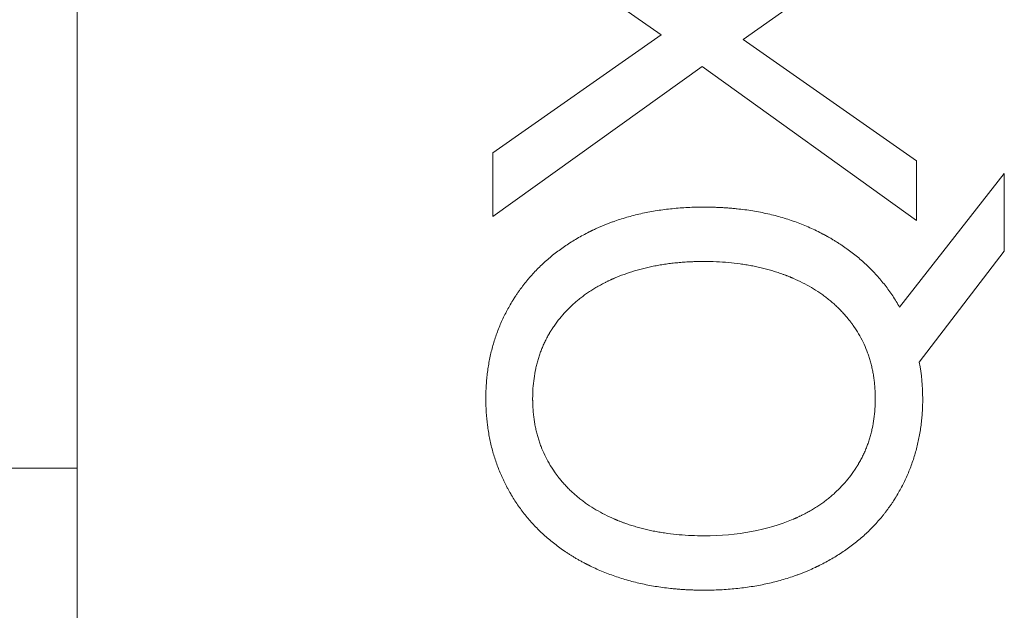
# Model space of a CAD drawing. Header units: inches. Extents: x 830 to 2171, y -969 to 167.
# Tile 11 of 27: x 1858.89 to 1862.31, y -737.78 to -735.73. Entities that reach past the tile are written whole.
import ezdxf

# ---------------------------------------------------------------- set-up
doc = ezdxf.new("R2010")
doc.units = ezdxf.units.IN
doc.header["$LTSCALE"] = 23.1
doc.header["$MEASUREMENT"] = 0
doc.layers.get('0').update_dxf_attribs({"lineweight": 18})

msp = doc.modelspace()

# ---------------------------------------------------------------- linework, layer by layer
at = {"color": 7, "linetype": 'Continuous', "lineweight": 0}
for p, q in [((1859.0899, -738.2874), (1859.0899, -712.3874)), ((1859.0899, -737.2874), (1856.0899, -737.2874))]:
    msp.add_line(p, q, dxfattribs=at)
at = {"color": 32, "linetype": 'Continuous', "lineweight": 0, "true_color": 0xcd6928}
for p, q in [((1860.5336, -735.3735), (1861.1187, -735.7817)), ((1861.4043, -735.7978), (1862.0055, -735.3715)), ((1861.1187, -735.7817), (1860.5336, -736.1919)), ((1862.0055, -736.2201), (1861.4043, -735.7978)), ((1860.5336, -736.4131), (1861.2615, -735.8923)), ((1861.2615, -735.8923), (1862.0055, -736.4272)), ((1860.5336, -736.4131), (1860.5336, -736.1919)), ((1862.0055, -736.2201), (1862.0055, -736.4272)), ((1862.3111, -736.2638), (1861.9472, -736.7283)), ((1862.3111, -736.2638), (1862.3111, -736.5332)), ((1862.0156, -736.9193), (1862.3111, -736.5332))]:
    msp.add_line(p, q, dxfattribs=at)
msp.add_arc((1861.3585, -737.0455), 0.6691, 359.9534, 10.8675, dxfattribs=at)
for points, knots in [([(1861.2675, -736.3804), (1861.2486, -736.3804), (1861.2113, -736.3813), (1861.1571, -736.3854), (1861.1134, -736.391), (1861.0793, -736.3968), (1861.0541, -736.4019), (1861.0294, -736.4076), (1861.0051, -736.4141), (1860.9812, -736.4212), (1860.9617, -736.4276), (1860.9463, -736.4332), (1860.9348, -736.4375), (1860.9235, -736.4419), (1860.9141, -736.4458), (1860.9067, -736.449), (1860.9011, -736.4514), (1860.8956, -736.4539), (1860.8901, -736.4564), (1860.8856, -736.4585), (1860.8819, -736.4603), (1860.8792, -736.4616), (1860.877, -736.4627), (1860.8752, -736.4636), (1860.8738, -736.4642), (1860.8725, -736.4649), (1860.8713, -736.4654), (1860.8704, -736.4659), (1860.8699, -736.4662), (1860.8694, -736.4664), (1860.8691, -736.4666), (1860.8688, -736.4667), (1860.8686, -736.4668), (1860.8685, -736.4669), (1860.8684, -736.4669), (1860.8684, -736.4669)], [0, 0, 0, 0, 0.125, 0.25, 0.375, 0.4375, 0.5, 0.5625, 0.625001, 0.687501, 0.750001, 0.781251, 0.812501, 0.843751, 0.875001, 0.890626, 0.906251, 0.921876, 0.937501, 0.953126, 0.960938, 0.968751, 0.976563, 0.98047, 0.984376, 0.988282, 0.992188, 0.994141, 0.996095, 0.997071, 0.998048, 0.999024, 0.999513, 0.999757, 1, 1, 1, 1]), ([(1861.6808, -736.4739), (1861.6662, -736.4661), (1861.6362, -736.4515), (1861.5893, -736.4325), (1861.5487, -736.4191), (1861.5152, -736.4099), (1861.4896, -736.4037), (1861.4635, -736.3982), (1861.437, -736.3934), (1861.4099, -736.3894), (1861.387, -736.3867), (1861.3684, -736.3848), (1861.3544, -736.3837), (1861.3402, -736.3827), (1861.3283, -736.382), (1861.3187, -736.3815), (1861.3115, -736.3812), (1861.3042, -736.381), (1861.2969, -736.3808), (1861.2909, -736.3806), (1861.286, -736.3805), (1861.2823, -736.3805), (1861.2792, -736.3805), (1861.2768, -736.3804), (1861.2749, -736.3804), (1861.2731, -736.3804), (1861.2715, -736.3804), (1861.2703, -736.3804), (1861.2695, -736.3804), (1861.2689, -736.3804), (1861.2684, -736.3804), (1861.2681, -736.3804), (1861.2678, -736.3804), (1861.2676, -736.3804), (1861.2675, -736.3804), (1861.2675, -736.3804)], [0, 0, 0, 0, 0.125, 0.25, 0.375, 0.4375, 0.5, 0.5625, 0.625, 0.6875, 0.75, 0.78125, 0.8125, 0.84375, 0.875, 0.890625, 0.90625, 0.921875, 0.9375, 0.953125, 0.960938, 0.96875, 0.976563, 0.980469, 0.984375, 0.988281, 0.992188, 0.994141, 0.996094, 0.99707, 0.998047, 0.999023, 0.999512, 0.999756, 1, 1, 1, 1]), ([(1860.8684, -736.4669), (1860.8541, -736.4741), (1860.8263, -736.4892), (1860.787, -736.5138), (1860.7562, -736.5361), (1860.7329, -736.5549), (1860.716, -736.5696), (1860.6997, -736.5847), (1860.684, -736.6004), (1860.669, -736.6166), (1860.657, -736.6305), (1860.6476, -736.6418), (1860.6408, -736.6505), (1860.6341, -736.6593), (1860.6287, -736.6667), (1860.6244, -736.6727), (1860.6212, -736.6773), (1860.6181, -736.6819), (1860.615, -736.6865), (1860.6125, -736.6903), (1860.6104, -736.6934), (1860.6089, -736.6958), (1860.6077, -736.6977), (1860.6067, -736.6993), (1860.606, -736.7005), (1860.6052, -736.7016), (1860.6046, -736.7026), (1860.6041, -736.7034), (1860.6038, -736.7039), (1860.6036, -736.7043), (1860.6034, -736.7046), (1860.6032, -736.7048), (1860.6031, -736.705), (1860.6031, -736.7051), (1860.603, -736.7052), (1860.603, -736.7052)], [0, 0, 0, 0, 0.125, 0.25, 0.375, 0.4375, 0.5, 0.5625, 0.625, 0.6875, 0.75, 0.78125, 0.8125, 0.84375, 0.875, 0.890625, 0.90625, 0.921875, 0.9375, 0.953125, 0.960938, 0.96875, 0.976563, 0.980469, 0.984375, 0.988281, 0.992188, 0.994141, 0.996094, 0.99707, 0.998047, 0.999023, 0.999512, 0.999756, 1, 1, 1, 1]), ([(1861.9472, -736.7283), (1861.9397, -736.7149), (1861.9237, -736.6888), (1861.8971, -736.6517), (1861.8727, -736.6226), (1861.8518, -736.6003), (1861.8355, -736.5841), (1861.8185, -736.5685), (1861.8009, -736.5534), (1861.7825, -736.5388), (1861.7667, -736.5271), (1861.7537, -736.518), (1861.7438, -736.5113), (1861.7337, -736.5047), (1861.7252, -736.4994), (1861.7183, -736.4951), (1861.7131, -736.492), (1861.7078, -736.4889), (1861.7025, -736.4858), (1861.698, -736.4833), (1861.6944, -736.4813), (1861.6917, -736.4798), (1861.6895, -736.4786), (1861.6877, -736.4776), (1861.6863, -736.4768), (1861.6849, -736.4761), (1861.6838, -736.4755), (1861.6829, -736.475), (1861.6823, -736.4747), (1861.6818, -736.4744), (1861.6815, -736.4743), (1861.6812, -736.4741), (1861.681, -736.474), (1861.6809, -736.474), (1861.6808, -736.4739), (1861.6808, -736.4739)], [0, 0, 0, 0, 0.125, 0.25, 0.375, 0.4375, 0.5, 0.5625, 0.625001, 0.687501, 0.750001, 0.781251, 0.812501, 0.843751, 0.875001, 0.890626, 0.906251, 0.921876, 0.937501, 0.953126, 0.960938, 0.968751, 0.976563, 0.98047, 0.984376, 0.988282, 0.992188, 0.994141, 0.996095, 0.997071, 0.998048, 0.999024, 0.999513, 0.999757, 1, 1, 1, 1]), ([(1860.9559, -736.6277), (1860.9671, -736.6229), (1860.99, -736.6138), (1861.0257, -736.6019), (1861.0565, -736.5936), (1861.0818, -736.5878), (1861.1011, -736.5839), (1861.1208, -736.5805), (1861.1407, -736.5775), (1861.161, -736.575), (1861.1782, -736.5733), (1861.1921, -736.5722), (1861.2027, -736.5714), (1861.2133, -736.5708), (1861.2222, -736.5704), (1861.2293, -736.5701), (1861.2347, -736.5699), (1861.2401, -736.5698), (1861.2456, -736.5696), (1861.2501, -736.5695), (1861.2538, -736.5695), (1861.2565, -736.5695), (1861.2588, -736.5694), (1861.2606, -736.5694), (1861.262, -736.5694), (1861.2634, -736.5694), (1861.2645, -736.5694), (1861.2654, -736.5694), (1861.266, -736.5694), (1861.2665, -736.5694), (1861.2668, -736.5694), (1861.2671, -736.5694), (1861.2673, -736.5694), (1861.2674, -736.5694), (1861.2675, -736.5694), (1861.2675, -736.5694)], [0, 0, 0, 0, 0.125, 0.25, 0.375, 0.4375, 0.5, 0.5625, 0.625, 0.6875, 0.75, 0.78125, 0.8125, 0.84375, 0.875, 0.890625, 0.90625, 0.921875, 0.9375, 0.953125, 0.960938, 0.96875, 0.976563, 0.980469, 0.984375, 0.988281, 0.992188, 0.994141, 0.996094, 0.99707, 0.998047, 0.999023, 0.999512, 0.999756, 1, 1, 1, 1]), ([(1861.2675, -736.5694), (1861.2821, -736.5694), (1861.3109, -736.57), (1861.3527, -736.5727), (1861.3866, -736.5766), (1861.413, -736.5805), (1861.4325, -736.5839), (1861.4517, -736.5878), (1861.4706, -736.5921), (1861.4892, -736.5969), (1861.5044, -736.6013), (1861.5164, -736.605), (1861.5253, -736.6079), (1861.5342, -736.6109), (1861.5415, -736.6135), (1861.5473, -736.6157), (1861.5516, -736.6173), (1861.5559, -736.619), (1861.5602, -736.6206), (1861.5638, -736.6221), (1861.5666, -736.6232), (1861.5688, -736.6241), (1861.5705, -736.6249), (1861.5719, -736.6254), (1861.573, -736.6259), (1861.5741, -736.6263), (1861.5749, -736.6267), (1861.5756, -736.627), (1861.5761, -736.6272), (1861.5764, -736.6274), (1861.5767, -736.6275), (1861.5769, -736.6276), (1861.5771, -736.6276), (1861.5771, -736.6277), (1861.5772, -736.6277), (1861.5772, -736.6277)], [0, 0, 0, 0, 0.125, 0.25, 0.375, 0.4375, 0.5, 0.5625, 0.625, 0.687501, 0.750001, 0.781251, 0.812501, 0.843751, 0.875001, 0.890626, 0.906251, 0.921876, 0.937501, 0.953126, 0.960938, 0.968751, 0.976563, 0.98047, 0.984376, 0.988282, 0.992188, 0.994141, 0.996095, 0.997071, 0.998048, 0.999024, 0.999513, 0.999757, 1, 1, 1, 1]), ([(1860.7467, -736.7936), (1860.7529, -736.7846), (1860.7659, -736.7672), (1860.7874, -736.7426), (1860.8068, -736.7234), (1860.8233, -736.7088), (1860.8361, -736.6983), (1860.8494, -736.6881), (1860.8632, -736.6783), (1860.8775, -736.6689), (1860.8897, -736.6614), (1860.8998, -736.6556), (1860.9075, -736.6513), (1860.9152, -736.6471), (1860.9218, -736.6437), (1860.9271, -736.641), (1860.9312, -736.6391), (1860.9352, -736.6371), (1860.9393, -736.6352), (1860.9427, -736.6336), (1860.9455, -736.6323), (1860.9475, -736.6314), (1860.9493, -736.6306), (1860.9507, -736.63), (1860.9517, -736.6295), (1860.9528, -736.6291), (1860.9536, -736.6287), (1860.9543, -736.6284), (1860.9548, -736.6282), (1860.9551, -736.628), (1860.9554, -736.6279), (1860.9556, -736.6278), (1860.9558, -736.6278), (1860.9558, -736.6277), (1860.9559, -736.6277), (1860.9559, -736.6277)], [0, 0, 0, 0, 0.125, 0.25, 0.375, 0.4375, 0.5, 0.5625, 0.625, 0.6875, 0.75, 0.78125, 0.8125, 0.84375, 0.875, 0.890625, 0.90625, 0.921875, 0.9375, 0.953125, 0.960938, 0.96875, 0.976563, 0.980469, 0.984375, 0.988281, 0.992188, 0.994141, 0.996094, 0.99707, 0.998047, 0.999023, 0.999512, 0.999756, 1, 1, 1, 1]), ([(1861.5772, -736.6277), (1861.5884, -736.6326), (1861.6103, -736.6428), (1861.6412, -736.6597), (1861.6654, -736.6751), (1861.6838, -736.6881), (1861.6972, -736.6983), (1861.7101, -736.7088), (1861.7225, -736.7198), (1861.7345, -736.7311), (1861.7441, -736.7409), (1861.7515, -736.7489), (1861.757, -736.755), (1861.7623, -736.7612), (1861.7667, -736.7664), (1861.7701, -736.7707), (1861.7727, -736.7739), (1861.7752, -736.7771), (1861.7777, -736.7803), (1861.7797, -736.7831), (1861.7813, -736.7853), (1861.7826, -736.7869), (1861.7836, -736.7883), (1861.7844, -736.7894), (1861.7849, -736.7903), (1861.7855, -736.7911), (1861.786, -736.7918), (1861.7864, -736.7923), (1861.7867, -736.7927), (1861.7869, -736.793), (1861.787, -736.7932), (1861.7871, -736.7934), (1861.7872, -736.7935), (1861.7873, -736.7935), (1861.7873, -736.7936), (1861.7873, -736.7936)], [0, 0, 0, 0, 0.125, 0.25, 0.375, 0.4375, 0.5, 0.5625, 0.625, 0.687499, 0.749999, 0.781249, 0.812499, 0.843749, 0.874999, 0.890624, 0.906249, 0.921874, 0.937499, 0.953124, 0.960937, 0.968749, 0.976562, 0.980468, 0.984374, 0.988281, 0.992187, 0.99414, 0.996093, 0.99707, 0.998046, 0.999023, 0.999511, 0.999755, 1, 1, 1, 1]), ([(1860.603, -736.7052), (1860.5952, -736.7179), (1860.5806, -736.7435), (1860.5616, -736.7832), (1860.5482, -736.8173), (1860.539, -736.8451), (1860.5327, -736.8663), (1860.5273, -736.8877), (1860.5225, -736.9094), (1860.5185, -736.9315), (1860.5158, -736.9501), (1860.514, -736.9651), (1860.5128, -736.9764), (1860.5118, -736.9878), (1860.5111, -736.9974), (1860.5106, -737.0051), (1860.5103, -737.0109), (1860.5101, -737.0167), (1860.5099, -737.0225), (1860.5097, -737.0274), (1860.5097, -737.0313), (1860.5096, -737.0342), (1860.5096, -737.0367), (1860.5096, -737.0386), (1860.5095, -737.0401), (1860.5095, -737.0416), (1860.5095, -737.0428), (1860.5095, -737.0438), (1860.5095, -737.0444), (1860.5095, -737.0449), (1860.5095, -737.0453), (1860.5095, -737.0456), (1860.5095, -737.0458), (1860.5095, -737.0459), (1860.5095, -737.046), (1860.5095, -737.046)], [0, 0, 0, 0, 0.125, 0.25, 0.375, 0.4375, 0.5, 0.5625, 0.625, 0.6875, 0.75, 0.78125, 0.8125, 0.84375, 0.875, 0.890625, 0.90625, 0.921875, 0.9375, 0.953125, 0.960938, 0.96875, 0.976563, 0.980469, 0.984375, 0.988281, 0.992188, 0.994141, 0.996094, 0.99707, 0.998047, 0.999023, 0.999512, 0.999756, 1, 1, 1, 1]), ([(1860.6723, -737.046), (1860.6723, -737.0339), (1860.6731, -737.0102), (1860.6766, -736.9757), (1860.6814, -736.948), (1860.6865, -736.9264), (1860.6908, -736.9105), (1860.6958, -736.8948), (1860.7013, -736.8795), (1860.7074, -736.8644), (1860.713, -736.8521), (1860.7177, -736.8424), (1860.7214, -736.8352), (1860.7253, -736.8281), (1860.7286, -736.8222), (1860.7313, -736.8176), (1860.7334, -736.8141), (1860.7355, -736.8106), (1860.7377, -736.8072), (1860.7395, -736.8043), (1860.741, -736.8021), (1860.7421, -736.8004), (1860.7431, -736.7989), (1860.7438, -736.7978), (1860.7444, -736.797), (1860.745, -736.7961), (1860.7455, -736.7954), (1860.7458, -736.7949), (1860.7461, -736.7945), (1860.7463, -736.7942), (1860.7464, -736.794), (1860.7465, -736.7938), (1860.7466, -736.7937), (1860.7467, -736.7937), (1860.7467, -736.7936), (1860.7467, -736.7936)], [0, 0, 0, 0, 0.125, 0.25, 0.375, 0.4375, 0.5, 0.5625, 0.625, 0.6875, 0.75, 0.78125, 0.8125, 0.84375, 0.875, 0.890625, 0.90625, 0.921875, 0.9375, 0.953125, 0.960938, 0.96875, 0.976563, 0.980469, 0.984375, 0.988281, 0.992188, 0.994141, 0.996094, 0.99707, 0.998047, 0.999023, 0.999512, 0.999756, 1, 1, 1, 1]), ([(1861.7873, -736.7936), (1861.7936, -736.8026), (1861.8054, -736.8209), (1861.8207, -736.8495), (1861.8315, -736.8744), (1861.839, -736.8948), (1861.844, -736.9105), (1861.8484, -736.9264), (1861.8522, -736.9426), (1861.8555, -736.9591), (1861.8577, -736.9731), (1861.8591, -736.9844), (1861.8601, -736.993), (1861.8609, -737.0017), (1861.8615, -737.0089), (1861.8618, -737.0148), (1861.8621, -737.0192), (1861.8623, -737.0236), (1861.8624, -737.028), (1861.8625, -737.0318), (1861.8626, -737.0347), (1861.8626, -737.037), (1861.8627, -737.0389), (1861.8627, -737.0404), (1861.8627, -737.0415), (1861.8627, -737.0426), (1861.8627, -737.0436), (1861.8627, -737.0443), (1861.8627, -737.0448), (1861.8627, -737.0452), (1861.8627, -737.0454), (1861.8627, -737.0457), (1861.8627, -737.0458), (1861.8627, -737.0459), (1861.8627, -737.046), (1861.8627, -737.046)], [0, 0, 0, 0, 0.125, 0.25, 0.375, 0.4375, 0.5, 0.5625, 0.625, 0.6875, 0.75, 0.78125, 0.8125, 0.84375, 0.875, 0.890625, 0.90625, 0.921875, 0.9375, 0.953125, 0.960938, 0.96875, 0.976563, 0.980469, 0.984375, 0.988281, 0.992188, 0.994141, 0.996094, 0.99707, 0.998047, 0.999023, 0.999512, 0.999756, 1, 1, 1, 1]), ([(1860.5095, -737.046), (1860.5095, -737.0618), (1860.5105, -737.0929), (1860.5148, -737.1384), (1860.5208, -737.1753), (1860.5271, -737.2043), (1860.5325, -737.2257), (1860.5386, -737.2469), (1860.5455, -737.2678), (1860.5531, -737.2883), (1860.56, -737.3052), (1860.5659, -737.3186), (1860.5705, -737.3286), (1860.5753, -737.3385), (1860.5795, -737.3466), (1860.5829, -737.3532), (1860.5855, -737.358), (1860.5881, -737.3629), (1860.5908, -737.3677), (1860.5931, -737.3717), (1860.5949, -737.3749), (1860.5963, -737.3773), (1860.5975, -737.3793), (1860.5984, -737.3809), (1860.5991, -737.382), (1860.5999, -737.3832), (1860.6005, -737.3842), (1860.6009, -737.385), (1860.6012, -737.3855), (1860.6015, -737.3859), (1860.6017, -737.3862), (1860.6018, -737.3864), (1860.6019, -737.3866), (1860.602, -737.3867), (1860.602, -737.3868), (1860.602, -737.3868)], [0, 0, 0, 0, 0.125, 0.25, 0.375, 0.4375, 0.5, 0.5625, 0.625, 0.6875, 0.75, 0.78125, 0.8125, 0.84375, 0.875, 0.890625, 0.90625, 0.921875, 0.9375, 0.953125, 0.960938, 0.96875, 0.976563, 0.980469, 0.984375, 0.988281, 0.992188, 0.994141, 0.996094, 0.99707, 0.998047, 0.999023, 0.999512, 0.999756, 1, 1, 1, 1]), ([(1860.7467, -737.2983), (1860.7405, -737.2893), (1860.7289, -737.271), (1860.7138, -737.2424), (1860.7031, -737.2176), (1860.6958, -737.1971), (1860.6908, -737.1815), (1860.6865, -737.1656), (1860.6827, -737.1494), (1860.6795, -737.1329), (1860.6773, -737.1189), (1860.6759, -737.1076), (1860.6749, -737.099), (1860.6741, -737.0903), (1860.6736, -737.0831), (1860.6732, -737.0772), (1860.673, -737.0728), (1860.6728, -737.0684), (1860.6726, -737.064), (1860.6725, -737.0602), (1860.6724, -737.0573), (1860.6724, -737.055), (1860.6724, -737.0531), (1860.6723, -737.0516), (1860.6723, -737.0505), (1860.6723, -737.0494), (1860.6723, -737.0484), (1860.6723, -737.0477), (1860.6723, -737.0472), (1860.6723, -737.0468), (1860.6723, -737.0466), (1860.6723, -737.0463), (1860.6723, -737.0462), (1860.6723, -737.0461), (1860.6723, -737.046), (1860.6723, -737.046)], [0, 0, 0, 0, 0.125, 0.25, 0.375, 0.4375, 0.5, 0.5625, 0.625, 0.6875, 0.75, 0.78125, 0.8125, 0.84375, 0.875, 0.890625, 0.90625, 0.921875, 0.9375, 0.953125, 0.960938, 0.96875, 0.976563, 0.980469, 0.984375, 0.988281, 0.992188, 0.994141, 0.996094, 0.99707, 0.998047, 0.999023, 0.999512, 0.999756, 1, 1, 1, 1]), ([(1861.8627, -737.046), (1861.8627, -737.0581), (1861.8619, -737.0818), (1861.8584, -737.1163), (1861.8535, -737.1441), (1861.8484, -737.1658), (1861.844, -737.1818), (1861.839, -737.1975), (1861.8334, -737.2129), (1861.8272, -737.228), (1861.8215, -737.2404), (1861.8167, -737.2501), (1861.813, -737.2574), (1861.8091, -737.2645), (1861.8057, -737.2704), (1861.8029, -737.2751), (1861.8008, -737.2786), (1861.7986, -737.2821), (1861.7965, -737.2856), (1861.7946, -737.2885), (1861.7931, -737.2908), (1861.792, -737.2925), (1861.791, -737.2939), (1861.7902, -737.295), (1861.7897, -737.2959), (1861.7891, -737.2968), (1861.7886, -737.2975), (1861.7882, -737.298), (1861.788, -737.2984), (1861.7878, -737.2987), (1861.7876, -737.2989), (1861.7875, -737.299), (1861.7874, -737.2992), (1861.7874, -737.2992), (1861.7873, -737.2993), (1861.7873, -737.2993)], [0, 0, 0, 0, 0.125, 0.25, 0.375, 0.4375, 0.5, 0.5625, 0.625, 0.6875, 0.75, 0.78125, 0.8125, 0.84375, 0.875, 0.890625, 0.90625, 0.921875, 0.9375, 0.953125, 0.960938, 0.96875, 0.976563, 0.980469, 0.984375, 0.988281, 0.992188, 0.994141, 0.996094, 0.99707, 0.998047, 0.999023, 0.999512, 0.999756, 1, 1, 1, 1]), ([(1861.9351, -737.3868), (1861.9428, -737.3742), (1861.9573, -737.3485), (1861.9761, -737.3088), (1861.9893, -737.2747), (1861.9985, -737.2469), (1862.0046, -737.2257), (1862.01, -737.2043), (1862.0147, -737.1826), (1862.0187, -737.1605), (1862.0214, -737.1419), (1862.0232, -737.1269), (1862.0244, -737.1156), (1862.0254, -737.1042), (1862.0261, -737.0946), (1862.0265, -737.0869), (1862.0268, -737.0811), (1862.0271, -737.0753), (1862.0273, -737.0695), (1862.0274, -737.0646), (1862.0275, -737.0607), (1862.0275, -737.0578), (1862.0276, -737.0553), (1862.0276, -737.0534), (1862.0276, -737.0519), (1862.0276, -737.0504), (1862.0276, -737.0492), (1862.0276, -737.0482), (1862.0276, -737.0476), (1862.0276, -737.0471), (1862.0276, -737.0467), (1862.0276, -737.0464), (1862.0276, -737.0462), (1862.0276, -737.0461), (1862.0276, -737.046), (1862.0276, -737.046)], [0, 0, 0, 0, 0.125, 0.25, 0.375, 0.4375, 0.5, 0.5625, 0.625, 0.6875, 0.75, 0.78125, 0.8125, 0.84375, 0.875, 0.890625, 0.90625, 0.921875, 0.9375, 0.953125, 0.960938, 0.96875, 0.976563, 0.980469, 0.984375, 0.988281, 0.992188, 0.994141, 0.996094, 0.99707, 0.998047, 0.999023, 0.999512, 0.999756, 1, 1, 1, 1]), ([(1860.9559, -737.4642), (1860.9447, -737.4594), (1860.9228, -737.4491), (1860.892, -737.4323), (1860.8678, -737.4169), (1860.8494, -737.4039), (1860.8361, -737.3937), (1860.8233, -737.3831), (1860.8109, -737.3722), (1860.799, -737.3608), (1860.7895, -737.3511), (1860.7821, -737.3431), (1860.7767, -737.337), (1860.7714, -737.3308), (1860.7671, -737.3255), (1860.7637, -737.3213), (1860.7612, -737.3181), (1860.7587, -737.3148), (1860.7562, -737.3116), (1860.7542, -737.3088), (1860.7526, -737.3066), (1860.7514, -737.305), (1860.7504, -737.3036), (1860.7496, -737.3025), (1860.7491, -737.3017), (1860.7485, -737.3008), (1860.748, -737.3001), (1860.7476, -737.2996), (1860.7473, -737.2992), (1860.7472, -737.2989), (1860.747, -737.2987), (1860.7469, -737.2985), (1860.7468, -737.2984), (1860.7468, -737.2984), (1860.7467, -737.2983), (1860.7467, -737.2983)], [0, 0, 0, 0, 0.125, 0.25, 0.375, 0.4375, 0.5, 0.5625, 0.625, 0.687499, 0.749999, 0.781249, 0.812499, 0.843749, 0.874999, 0.890624, 0.906249, 0.921874, 0.937499, 0.953124, 0.960937, 0.968749, 0.976562, 0.980468, 0.984374, 0.988281, 0.992187, 0.99414, 0.996093, 0.99707, 0.998046, 0.999023, 0.999511, 0.999755, 1, 1, 1, 1]), ([(1861.7873, -737.2993), (1861.781, -737.3084), (1861.7679, -737.3259), (1861.7462, -737.3507), (1861.7267, -737.3699), (1861.7101, -737.3846), (1861.6972, -737.3951), (1861.6838, -737.4053), (1861.67, -737.4151), (1861.6557, -737.4244), (1861.6434, -737.4319), (1861.6333, -737.4377), (1861.6257, -737.4419), (1861.6179, -737.4461), (1861.6113, -737.4494), (1861.606, -737.4521), (1861.602, -737.454), (1861.5979, -737.4559), (1861.5938, -737.4578), (1861.5904, -737.4594), (1861.5877, -737.4606), (1861.5856, -737.4616), (1861.5838, -737.4623), (1861.5825, -737.4629), (1861.5814, -737.4634), (1861.5804, -737.4639), (1861.5795, -737.4642), (1861.5788, -737.4645), (1861.5784, -737.4647), (1861.578, -737.4649), (1861.5777, -737.465), (1861.5775, -737.4651), (1861.5774, -737.4651), (1861.5773, -737.4652), (1861.5772, -737.4652), (1861.5772, -737.4652)], [0, 0, 0, 0, 0.125, 0.25, 0.375, 0.4375, 0.5, 0.5625, 0.625, 0.6875, 0.75, 0.78125, 0.8125, 0.84375, 0.875, 0.890625, 0.90625, 0.921875, 0.9375, 0.953125, 0.960938, 0.96875, 0.976563, 0.980469, 0.984375, 0.988281, 0.992188, 0.994141, 0.996094, 0.99707, 0.998047, 0.999023, 0.999512, 0.999756, 1, 1, 1, 1]), ([(1860.602, -737.3868), (1860.6097, -737.3995), (1860.626, -737.4241), (1860.6528, -737.459), (1860.6773, -737.4863), (1860.6982, -737.5072), (1860.7145, -737.5224), (1860.7314, -737.537), (1860.7489, -737.5512), (1860.7671, -737.5648), (1860.7827, -737.5757), (1860.7956, -737.5842), (1860.8054, -737.5904), (1860.8153, -737.5965), (1860.8237, -737.6015), (1860.8305, -737.6054), (1860.8357, -737.6083), (1860.8409, -737.6112), (1860.8461, -737.614), (1860.8505, -737.6164), (1860.854, -737.6183), (1860.8567, -737.6196), (1860.8589, -737.6208), (1860.8607, -737.6217), (1860.862, -737.6224), (1860.8634, -737.6231), (1860.8645, -737.6236), (1860.8654, -737.6241), (1860.866, -737.6244), (1860.8664, -737.6246), (1860.8667, -737.6248), (1860.867, -737.6249), (1860.8672, -737.625), (1860.8673, -737.6251), (1860.8674, -737.6251), (1860.8674, -737.6251)], [0, 0, 0, 0, 0.125, 0.25, 0.375, 0.4375, 0.5, 0.5625, 0.625, 0.6875, 0.75, 0.78125, 0.8125, 0.84375, 0.875, 0.890625, 0.90625, 0.921875, 0.9375, 0.953125, 0.960938, 0.96875, 0.976563, 0.980469, 0.984375, 0.988281, 0.992188, 0.994141, 0.996094, 0.99707, 0.998047, 0.999023, 0.999512, 0.999756, 1, 1, 1, 1]), ([(1861.6697, -737.6251), (1861.6841, -737.6179), (1861.7121, -737.6028), (1861.7516, -737.5781), (1861.7824, -737.5559), (1861.8058, -737.537), (1861.8227, -737.5224), (1861.8389, -737.5072), (1861.8546, -737.4916), (1861.8696, -737.4754), (1861.8816, -737.4615), (1861.8909, -737.4501), (1861.8977, -737.4415), (1861.9043, -737.4327), (1861.9097, -737.4252), (1861.9139, -737.4192), (1861.9171, -737.4147), (1861.9202, -737.4101), (1861.9233, -737.4055), (1861.9258, -737.4017), (1861.9278, -737.3986), (1861.9293, -737.3962), (1861.9305, -737.3943), (1861.9315, -737.3927), (1861.9322, -737.3915), (1861.9329, -737.3903), (1861.9335, -737.3894), (1861.934, -737.3886), (1861.9343, -737.3881), (1861.9346, -737.3877), (1861.9348, -737.3874), (1861.9349, -737.3872), (1861.935, -737.387), (1861.9351, -737.3869), (1861.9351, -737.3868), (1861.9351, -737.3868)], [0, 0, 0, 0, 0.125, 0.25, 0.375, 0.4375, 0.5, 0.5625, 0.625, 0.6875, 0.75, 0.78125, 0.8125, 0.84375, 0.875, 0.890625, 0.90625, 0.921875, 0.9375, 0.953125, 0.960938, 0.96875, 0.976563, 0.980469, 0.984375, 0.988281, 0.992188, 0.994141, 0.996094, 0.99707, 0.998047, 0.999023, 0.999512, 0.999756, 1, 1, 1, 1]), ([(1861.2675, -737.5225), (1861.2528, -737.5225), (1861.2237, -737.5219), (1861.1815, -737.5192), (1861.1474, -737.5154), (1861.1208, -737.5114), (1861.1011, -737.508), (1861.0818, -737.5041), (1861.0628, -737.4998), (1861.0442, -737.495), (1861.0289, -737.4907), (1861.0169, -737.4869), (1861.0079, -737.484), (1860.999, -737.481), (1860.9917, -737.4784), (1860.9859, -737.4763), (1860.9815, -737.4746), (1860.9772, -737.473), (1860.9729, -737.4713), (1860.9693, -737.4698), (1860.9665, -737.4687), (1860.9644, -737.4678), (1860.9626, -737.4671), (1860.9612, -737.4665), (1860.9601, -737.466), (1860.9591, -737.4656), (1860.9582, -737.4652), (1860.9575, -737.4649), (1860.9571, -737.4647), (1860.9567, -737.4645), (1860.9564, -737.4644), (1860.9562, -737.4643), (1860.9561, -737.4643), (1860.956, -737.4642), (1860.9559, -737.4642), (1860.9559, -737.4642)], [0, 0, 0, 0, 0.125, 0.25, 0.375, 0.4375, 0.5, 0.5625, 0.625, 0.687501, 0.750001, 0.781251, 0.812501, 0.843751, 0.875001, 0.890626, 0.906251, 0.921876, 0.937501, 0.953126, 0.960938, 0.968751, 0.976563, 0.98047, 0.984376, 0.988282, 0.992188, 0.994141, 0.996095, 0.997071, 0.998048, 0.999024, 0.999513, 0.999757, 1, 1, 1, 1]), ([(1860.8674, -737.6251), (1860.8818, -737.6323), (1860.9112, -737.6458), (1860.957, -737.6634), (1860.9966, -737.6758), (1861.0291, -737.6843), (1861.0539, -737.6901), (1861.0791, -737.6951), (1861.1047, -737.6995), (1861.1308, -737.7033), (1861.1529, -737.7058), (1861.1707, -737.7075), (1861.1842, -737.7086), (1861.1978, -737.7095), (1861.2093, -737.7101), (1861.2185, -737.7106), (1861.2254, -737.7108), (1861.2324, -737.7111), (1861.2393, -737.7113), (1861.2452, -737.7114), (1861.2499, -737.7115), (1861.2534, -737.7115), (1861.2563, -737.7115), (1861.2587, -737.7116), (1861.2604, -737.7116), (1861.2622, -737.7116), (1861.2637, -737.7116), (1861.2649, -737.7116), (1861.2656, -737.7116), (1861.2662, -737.7116), (1861.2666, -737.7116), (1861.267, -737.7116), (1861.2673, -737.7116), (1861.2674, -737.7116), (1861.2675, -737.7116), (1861.2675, -737.7116)], [0, 0, 0, 0, 0.125, 0.25, 0.375, 0.4375, 0.5, 0.5625, 0.625, 0.6875, 0.75, 0.78125, 0.8125, 0.84375, 0.875, 0.890625, 0.90625, 0.921875, 0.9375, 0.953125, 0.960938, 0.96875, 0.976563, 0.980469, 0.984375, 0.988281, 0.992188, 0.994141, 0.996094, 0.99707, 0.998047, 0.999023, 0.999512, 0.999756, 1, 1, 1, 1]), ([(1861.2675, -737.7116), (1861.2866, -737.7116), (1861.3243, -737.7107), (1861.3789, -737.7066), (1861.423, -737.701), (1861.4574, -737.6951), (1861.4828, -737.6901), (1861.5077, -737.6843), (1861.5322, -737.6779), (1861.5562, -737.6708), (1861.5759, -737.6643), (1861.5914, -737.6588), (1861.6029, -737.6545), (1861.6143, -737.65), (1861.6237, -737.6462), (1861.6312, -737.643), (1861.6368, -737.6406), (1861.6424, -737.6381), (1861.6479, -737.6356), (1861.6525, -737.6334), (1861.6561, -737.6317), (1861.6589, -737.6304), (1861.6611, -737.6293), (1861.6629, -737.6284), (1861.6643, -737.6278), (1861.6657, -737.6271), (1861.6668, -737.6266), (1861.6677, -737.6261), (1861.6683, -737.6258), (1861.6687, -737.6256), (1861.669, -737.6254), (1861.6693, -737.6253), (1861.6695, -737.6252), (1861.6696, -737.6251), (1861.6697, -737.6251), (1861.6697, -737.6251)], [0, 0, 0, 0, 0.125, 0.25, 0.375, 0.4375, 0.5, 0.5625, 0.625001, 0.687501, 0.750001, 0.781251, 0.812501, 0.843751, 0.875001, 0.890626, 0.906251, 0.921876, 0.937501, 0.953126, 0.960938, 0.968751, 0.976563, 0.98047, 0.984376, 0.988282, 0.992188, 0.994141, 0.996095, 0.997071, 0.998048, 0.999024, 0.999513, 0.999757, 1, 1, 1, 1])]:
    msp.add_open_spline(points, degree=3, knots=knots, dxfattribs=at)
msp.add_open_spline([(1861.5772, -737.4652), (1861.4874, -737.5034), (1861.3842, -737.5225), (1861.2675, -737.5225)], degree=3, dxfattribs=at)

doc.saveas('drawing.dxf')
